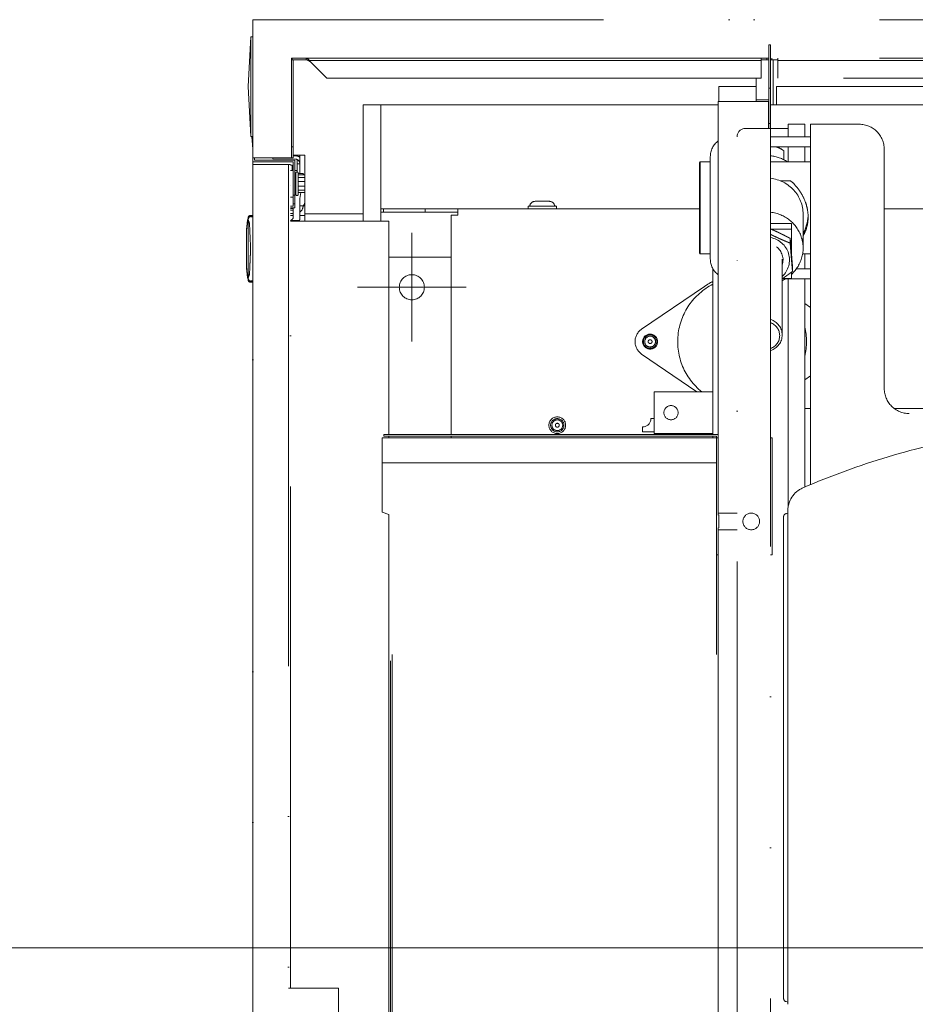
# Model space of a CAD drawing. Header units: millimetres. Extents: x -25606 to 96684, y -22894 to 47132.
# Tile 23 of 89: x 8273 to 8808, y 5825 to 6413. Entities that reach past the tile are written whole.
import ezdxf

# ---------------------------------------------------------------- set-up
doc = ezdxf.new("R2010")
doc.units = ezdxf.units.MM
doc.header["$LTSCALE"] = 50
doc.linetypes.add('A_CARA_16', pattern=[11.4, 6, -1.8, 0, -1.8, 0, -1.8])
doc.layers.add('AG_kanal', color=8, linetype='G_POTR_626_PN', lineweight=13)
doc.layers.add('CA_TG', color=9, linetype='A_CARA_16', lineweight=13)
doc.linetypes.add('G_POTR_626_PN', pattern='A,0.5,-1,2,-6.5,[8,hpfmlin.shx,S=1,R=0,X=0,Y=0],-6.5,2,-1,0.5', length=20)

# ---------------------------------------------------------------- blocks, each defined once
blk = doc.blocks.new('tg')
h = blk.add_hatch()
h.set_pattern_fill('ANSI31', color=252, scale=254, angle=345.00002, style=0)
h.set_pattern_definition([(30, (1065.013, 2161), (-15.87501, 27.4963), [])])
edge = h.paths.add_edge_path()
edge.add_spline(control_points=[(5561.44, 5261.52), (5560.77, 5261.63), (5560.1, 5261.75), (5559.44, 5261.88)], knot_values=[13.825662, 13.825662, 13.825662, 13.825662, 14.000098, 14.000098, 14.000098, 14.000098], degree=3, periodic=0)
edge.add_line((5559.44, 5261.88), (5559.44, 5261.88))
edge.add_line((5559.44, 5261.88), (5559.44, 5298.08))
edge.add_line((5559.44, 5298.08), (5561.44, 5298.08))
edge.add_line((5561.44, 5298.08), (5561.44, 5261.52))
edge.add_line((5561.44, 5261.52), (5561.44, 5261.52))
edge = h.paths.add_edge_path()
edge.add_line((4448.44, 4291.46), (4448.44, 4376.45))
edge.add_spline(control_points=[(4448.44, 4376.45), (4449.11, 4376.22), (4449.78, 4375.97), (4450.44, 4375.72)], knot_values=[10.864235, 10.864235, 10.864235, 10.864235, 11.074814, 11.074814, 11.074814, 11.074814], degree=3, periodic=0)
edge.add_line((4450.44, 4375.72), (4450.44, 4375.72))
edge.add_line((4450.44, 4375.72), (4450.44, 4292.04))
edge.add_spline(control_points=[(4450.44, 4292.04), (4450.27, 4291.99), (4450.09, 4291.94), (4449.43, 4291.74), (4448.94, 4291.6), (4448.44, 4291.46)], knot_values=[22.713594, 22.713594, 22.713594, 22.713594, 22.768373, 22.768373, 22.922016, 22.922016, 22.922016, 22.922016], degree=3, periodic=0)
edge = h.paths.add_edge_path()
edge.add_ellipse((5557.44, 4308.55), major_axis=(-3, 4), ratio=1, start_angle=270, end_angle=299.55192)
edge.add_line((5559.44, 4313.13), (5559.44, 4362.82))
edge.add_line((5559.44, 4362.82), (5559.44, 4362.82))
edge.add_spline(control_points=[(5559.44, 4362.82), (5559.83, 4362.95), (5560.22, 4363.08), (5560.89, 4363.27), (5561.16, 4363.35), (5561.44, 4363.43)], knot_values=[5.579232, 5.579232, 5.579232, 5.579232, 5.705995, 5.705995, 5.795124, 5.795124, 5.795124, 5.795124], degree=3, periodic=0)
edge.add_line((5561.44, 4363.43), (5561.44, 4311.55))
at = {"color": 252}
for p, q in [((4329.94, 5440), (4329.94, 5355)), ((5004.69, 5440), (4329.94, 5440)), ((4327.14, 5400), (4328.7, 5429.75)), ((4328.7, 5370.25), (4328.7, 5429.75)), ((4329.94, 5429.75), (4328.7, 5429.75)), ((4638.44, 5375), (4638.44, 5425)), ((4639.44, 5425), (4638.44, 5425)), ((4639.44, 5425), (4639.44, 4205)), ((4352.94, 5357.33), (4352.94, 5417)), ((4638.44, 5417), (4352.94, 5417)), ((4353.39, 5417), (4353.39, 5416)), ((4361.75, 5417), (4361.75, 5416)), ((4633.82, 5417), (4633.82, 5405)), ((4637.32, 5416), (4637.32, 5417)), ((5004.69, 5417), (4639.44, 5417)), ((4640.32, 5416), (4640.32, 5417)), ((4643.82, 5405), (4643.82, 5417)), ((4361.75, 5416), (4353.39, 5416)), ((4353.94, 5357.33), (4353.94, 5416)), ((4363.74, 5415.62), (4633.82, 5415.62)), ((4374.16, 5405), (4364.44, 5414.72)), ((4638.44, 5416), (4633.82, 5416)), ((4643.82, 5416), (4639.44, 5416)), ((4640.94, 5389), (4640.94, 5416)), ((4643.82, 5415.62), (4993.47, 5415.62)), ((4633.82, 5405), (4374.16, 5405)), ((4630.94, 5405), (4630.94, 5391)), ((4983.05, 5405), (4643.82, 5405)), ((4327.14, 5400), (4328.7, 5370.25)), ((4608.44, 5391), (4608.44, 5400)), ((4608.44, 5400), (4630.94, 5400)), ((4639.44, 5399), (4638.44, 5399)), ((4642.94, 5389), (4642.94, 5400)), ((4642.94, 5400), (4817.44, 5400)), ((4608.19, 5389), (4395.94, 5389)), ((4395.94, 5319.5), (4395.94, 5389)), ((4406.44, 5389), (4406.44, 5319.5)), ((4638.19, 5391), (4608.19, 5391)), ((4608.19, 5391), (4608.19, 5143.78)), ((4630.94, 5392), (4638.44, 5392)), ((4638.19, 5391), (4638.44, 5391)), ((4638.19, 5391), (4638.19, 5375)), ((4638.19, 5389), (4638.44, 5389)), ((4639.44, 5389), (5607.94, 5389)), ((4638.44, 5378), (4639.44, 5378)), ((4649.94, 5370), (4649.94, 5377.5)), ((4659.94, 5377.5), (4649.94, 5377.5)), ((4659.94, 5377.5), (4659.94, 5370)), ((4663.44, 5162.01), (4663.44, 5377.5)), ((4692.44, 5377.5), (4663.44, 5377.5)), ((4329.94, 5370.25), (4328.7, 5370.25)), ((4329.24, 5370.25), (4329.94, 5362.55)), ((4619.44, 4816), (4619.44, 5370)), ((4624.44, 5375), (4649.94, 5375)), ((4663.44, 5370), (4639.44, 5370)), ((4352.94, 5363.92), (4353.94, 5363.92)), ((4663.44, 5364), (4639.44, 5364)), ((4649.94, 5355), (4649.94, 5364)), ((4659.94, 5364), (4659.94, 5355)), ((4353.94, 5359), (4360.94, 5359)), ((4355.46, 5358.58), (4353.94, 5358.6)), ((4356.44, 5359), (4356.44, 5358.45)), ((4357.94, 5359), (4357.94, 5348)), ((4360.94, 5319.5), (4360.94, 5359)), ((4603.44, 5358), (4603.44, 5297)), ((4647.44, 5361.7), (4647.44, 5356.22)), ((4707.44, 5219.5), (4707.44, 5362.5)), ((4329.94, 5357.33), (4353.94, 5357.33)), ((4329.94, 5355), (4353.94, 5355)), ((4329.94, 5353.5), (4352.44, 5353.5)), ((4329.94, 4276.5), (4329.94, 5353.5)), ((4330.94, 5356), (4330.94, 5357.33)), ((4330.94, 5356), (4354.94, 5356)), ((4341.91, 5357.33), (4341.9, 5356.81)), ((4355.43, 5356.58), (4341.9, 5356.81)), ((4351.19, 5353.5), (4351.19, 4276.5)), ((4352.44, 4860.92), (4352.44, 5353.5)), ((4353.44, 5353), (4352.44, 5353)), ((4353.44, 5353), (4353.44, 5349.88)), ((4353.94, 5355), (4353.94, 5328.5)), ((4354.94, 5356), (4354.94, 5327.5)), ((4356.44, 5348.86), (4356.44, 5356.35)), ((4356.44, 5353.75), (4357.94, 5353.75)), ((4596.94, 5354.5), (4597.44, 5355)), ((4596.94, 5300.5), (4596.94, 5354.5)), ((4597.44, 5355), (4597.44, 5300)), ((4597.44, 5355), (4603.44, 5355)), ((4639.44, 5355), (4663.44, 5355)), ((4353.94, 5349.88), (4352.44, 5349.88)), ((4356.44, 5349.75), (4354.94, 5349.75)), ((4354.94, 5348), (4355.54, 5348)), ((4355.54, 5347.18), (4354.94, 5347.18)), ((4354.94, 5346.21), (4355.54, 5346.09)), ((4355.54, 5348.13), (4355.54, 5335.63)), ((4357.04, 5348.13), (4357.04, 5335.63)), ((4359.68, 5348), (4357.04, 5348)), ((4357.04, 5347.14), (4360.94, 5347.14)), ((4355.54, 5342.96), (4354.94, 5342.84)), ((4354.94, 5340.91), (4355.54, 5340.79)), ((4357.04, 5345.73), (4360.94, 5345.73)), ((4357.04, 5343.29), (4360.94, 5343.29)), ((4357.04, 5340.46), (4360.94, 5340.46)), ((4645.31, 5343.67), (4651.47, 5343.67)), ((4353.94, 5335.11), (4354.94, 5335.11)), ((4355.54, 5337.66), (4354.94, 5337.54)), ((4354.94, 5336.58), (4355.54, 5336.58)), ((4357.04, 5338.02), (4360.94, 5338.02)), ((4357.04, 5336.61), (4360.94, 5336.61)), ((4358.66, 5336.61), (4357.94, 5333)), ((4353.94, 5333.88), (4352.44, 5333.88)), ((4353.94, 5328.5), (4352.44, 5328.5)), ((4353.94, 5329.83), (4354.94, 5329.83)), ((4357.94, 5333), (4357.94, 5321)), ((4357.94, 5328.73), (4358.22, 5328.73)), ((4360.94, 5328.73), (4358.22, 5328.73)), ((4511.44, 5328.5), (4494.44, 5328.5)), ((4494.44, 5327), (4494.44, 5328.5)), ((4507.24, 5331.4), (4498.64, 5331.4)), ((4511.44, 5327), (4511.44, 5328.5)), ((4328.44, 5322.72), (4328.44, 5322.12)), ((4328.44, 5322.72), (4329.94, 5322.72)), ((4328.47, 5323), (4329.94, 5323)), ((4354.94, 5327.5), (4352.44, 5327.5)), ((4352.44, 5326.99), (4353.94, 5327.02)), ((4352.44, 5326.12), (4353.94, 5326.15)), ((4352.44, 5324.12), (4353.94, 5324.15)), ((4352.44, 5323), (4353.94, 5323)), ((4353.94, 5321.54), (4353.94, 5327.5)), ((4357.94, 5323), (4360.94, 5323)), ((4360.94, 5324), (4395.94, 5324)), ((4596.94, 5327), (4406.44, 5327)), ((4406.44, 5325), (4452.36, 5325)), ((4407.94, 5325), (4407.94, 5327)), ((4432.94, 5325), (4432.94, 5327)), ((4452.36, 5323.08), (4448.44, 5323.08)), ((4448.44, 5192), (4448.44, 5323.08)), ((4452.36, 5327), (4452.36, 5323.08)), ((4658.94, 5303.46), (4658.94, 5323.75)), ((5479.94, 5327), (4707.44, 5327)), ((4327.11, 5320.84), (4327.11, 5321.99)), ((4327.11, 5320.37), (4327.11, 5285.63)), ((4329.94, 5322.12), (4328.44, 5322.12)), ((4352.44, 5320), (4353.5, 5320.7)), ((4352.44, 5320), (4357.81, 5320)), ((4352.44, 5319.5), (4411.19, 5319.5)), ((4411.19, 5192), (4411.19, 5319.5)), ((4651.94, 5318.15), (4639.44, 5318.15)), ((4651.94, 5300.46), (4651.94, 5318.15)), ((4326.04, 5311.94), (4326.04, 5294.06)), ((4424.94, 5312.5), (4424.94, 5247.5)), ((4651.94, 5314.7), (4639.91, 5314.7)), ((4651.2, 5306.4), (4651.2, 5309.23)), ((4596.94, 5300.5), (4597.44, 5300)), ((4597.44, 5300), (4603.44, 5300)), ((4658.66, 5300), (4663.44, 5300)), ((4659.94, 5300), (4659.94, 5291)), ((4411.19, 5298.08), (4448.44, 5298.08)), ((4646.44, 5251.46), (4646.44, 5296.82)), ((4604.94, 5192), (4604.94, 5291.19)), ((4651.94, 5285.32), (4651.94, 5289.01)), ((4652.59, 5289.49), (4652.59, 5292.33)), ((4663.44, 5291), (4654.89, 5291)), ((4327.11, 5285.16), (4327.11, 5284.01)), ((4328.44, 5283.88), (4328.44, 5283.28)), ((4328.44, 5283.88), (4329.94, 5283.88)), ((4329.94, 5283.28), (4328.44, 5283.28)), ((4328.47, 5283), (4329.94, 5283)), ((4646.8, 5285.32), (4651.94, 5285.32)), ((4648.28, 5285), (4663.44, 5285)), ((4649.94, 5148.58), (4649.94, 5285)), ((4659.94, 5285), (4659.94, 5160.52)), ((4457.44, 5280), (4392.44, 5280)), ((4599.9, 5280.54), (4562.37, 5254.93)), ((4663.44, 5267.95), (4659.94, 5270.34)), ((4562.37, 5240.07), (4595.44, 5217.5)), ((4659.94, 5224.66), (4663.44, 5227.05)), ((4569.94, 5217.5), (4569.94, 5192.5)), ((4604.94, 5217.5), (4569.94, 5217.5)), ((4659.94, 5207.5), (4663.44, 5207.5)), ((4713.44, 5207.5), (5259.94, 5207.5)), ((4567.94, 5201.5), (4569.94, 5201.5)), ((5256.44, 5204.5), (4722.44, 5204.5)), ((4562.94, 5193.5), (4562.94, 5196.5)), ((4569.94, 5193.5), (4562.94, 5193.5)), ((4407.19, 5190), (4407.19, 5145.58)), ((4407.19, 5190), (4608.19, 5190)), ((4408.19, 5192), (4408.19, 5191)), ((4608.19, 5192), (4408.19, 5192)), ((4607.19, 5191), (4408.19, 5191)), ((4411.19, 5190), (4411.19, 5191)), ((4448.44, 5190), (4448.44, 5191)), ((4569.94, 5192.5), (4604.94, 5192.5)), ((4604.94, 5190), (4604.94, 5191)), ((4607.19, 5191), (4607.19, 5060.38)), ((4639.44, 5190), (4640.44, 5190)), ((4640.44, 5190), (4640.44, 5120)), ((4407.19, 5175), (4607.19, 5175)), ((4649.76, 4851.24), (4649.76, 5146.26)), ((4407.19, 5145.58), (4411.19, 5144.22)), ((4411.19, 5144.22), (4411.19, 4375.39)), ((4619.44, 5145), (4608.19, 5145)), ((4608.44, 5136.11), (4608.44, 5143.89)), ((4647.26, 4854.78), (4647.26, 5142.72)), ((4648.74, 5144.65), (4649.76, 5144.92)), ((4608.19, 5136.22), (4608.19, 4827)), ((4608.19, 5135), (4619.44, 5135)), ((4608.19, 5120), (4607.19, 5120)), ((4640.44, 5120), (4639.44, 5120)), ((4413.19, 5060.38), (4413.19, 4815)), ((4412.19, 5056.63), (4412.19, 4814)), ((4351.19, 4860.92), (4381.19, 4860.92)), ((4381.19, 4860.92), (4381.19, 4797)), ((4648.74, 4852.85), (4649.76, 4852.58))]:
    blk.add_line(p, q, dxfattribs=at)
blk.add_lwpolyline([(4329.94, 4190), (5679.94, 4190), (5679.94, 5440), (4329.94, 5440)], close=True)
for centre, radius in [((4424.94, 5280), 7.5), ((4567.44, 5247.5), 4.5), ((4567.44, 5247.5), 4), ((4567.44, 5247.5), 3.23), ((4567.44, 5247.5), 1.16), ((4579.94, 5205), 4.25), ((4511.94, 5197.5), 5), ((4511.94, 5197.5), 4), ((4511.94, 5197.5), 3.23), ((4511.94, 5197.5), 1.16), ((4627.94, 5140), 5)]:
    blk.add_circle(centre, radius, dxfattribs=at)
for centre, radius, start, end in [((4692.44, 5362.5), 15, 0, 90), ((4624.44, 5370), 5, 90, 180), ((4615.44, 5358), 12, 127.16655, 180), ((4636.44, 5345), 20, 56.63299, 71.80513), ((4355.38, 5354.02), 4.56, 55.84708, 89), ((4355.38, 5354.02), 2.56, 0, 89), ((4356.29, 5348.13), 0.75, 0, 180), ((4356.29, 5335.63), 0.75, 180, 0), ((4498.64, 5328.2), 3.2, 90, 174.62062), ((4507.24, 5328.2), 3.2, 5.37938, 90), ((4328.56, 5321.44), 1.56, 93.33052, 159.57176), ((4373.9, 5311.94), 47.86, 167.88202, 180), ((4352.94, 5321.54), 1, 303.69007, 0), ((4353.94, 5321), 4, 337.97569, 0.00084), ((4373.9, 5294.06), 47.86, 180, 192.11798), ((4615.44, 5297), 12, 180, 232.83345), ((4328.56, 5284.56), 1.56, 200.42824, 266.66948), ((4622.44, 5247.5), 38.5, 117.03569, 231.18929), ((4622.44, 5247.5), 40, 115.94448, 124.30765), ((4567.44, 5247.5), 9, 124.30765, 235.69235), ((4622.44, 5247.5), 38.5, 346.91265, 13.08735), ((4722.44, 5219.5), 15, 180, 270), ((4562.94, 5201.5), 5, 270, 0), ((4843.53, 4733.3), 465, 100.02141, 113.40791), ((4664.76, 5146.26), 15, 113.40791, 180), ((4649.26, 5142.72), 2, 105, 180), ((4649.26, 4854.78), 2, 180, 255)]:
    blk.add_arc(centre, radius, start, end, dxfattribs=at)
for centre, major_axis, ratio, start_param, end_param in [((4636.94, 5336.73), (22.5, 0), 0.979206, 0.977715, 1.459438), ((4358.88, 5344), (-0.88, -3.99), 0.302481, 2.539325, 3.208396), ((4636.94, 5323.75), (22, 0), 0.979206, 0, 1.456896), ((4355.38, 5328.73), (4.56, 0), 0.999848, 5.30847, 6.283185), ((4359.65, 5333.73), (0, -5), 0.34202, 0, 0.854561), ((4636.94, 5303.46), (22, 0), 0.979206, 5.462634, 7.740081), ((4636.94, 5323.75), (25, 0), 0.979206, 5.788251, 6.24595), ((4326.45, 5317.14), (-0.89, -4.96), 0.001222, 3.868558, 3.935022), ((4326.45, 5317.03), (0.01, -5.03), 0.176523, 2.297549, 2.364016), ((4636.94, 5296.36), (13.85, 0), 0.979206, 5.468257, 7.672453), ((4636.94, 5296.36), (10, 0), 0.979206, 5.965575, 7.208865), ((4326.45, 5288.97), (-0.01, -5.03), 0.176523, 0.777576, 0.844043), ((4326.45, 5288.86), (0.89, -4.96), 0.001196, 5.489761, 5.556222), ((4636.94, 5303.46), (-22, 0), 0.979206, 2.017304, 2.140783), ((4636.44, 5251.46), (10, 0), 0.974698, 5.017123, 7.549248), ((4636.44, 5251.12), (8.5, 0), 0.974698, 5.073151, 7.49322)]:
    blk.add_ellipse(centre, major_axis=major_axis, ratio=ratio, start_param=start_param, end_param=end_param, dxfattribs=at)
for points, knots in [([(4361.75, 5417), (4362.38, 5417), (4363, 5416.5), (4363.63, 5415.76), (4363.67, 5415.71), (4363.7, 5415.67), (4363.74, 5415.62)], [0, 0, 0, 0, 3.1344, 3.1344, 3.1344, 3.320063, 3.320063, 3.320063, 3.320063]), ([(4361.75, 5416), (4362.47, 5416), (4363.2, 5415.62), (4363.92, 5415.1), (4364.09, 5414.98), (4364.27, 5414.85), (4364.44, 5414.72)], [0, 0, 0, 0, 2.715015, 2.715015, 2.715015, 3.358386, 3.358386, 3.358386, 3.358386]), ([(4364.44, 5414.72), (4364.38, 5414.79), (4364.33, 5414.85), (4364.21, 5415), (4364.15, 5415.07), (4363.97, 5415.31), (4363.85, 5415.46), (4363.74, 5415.62)], [-0.1140441, -0.1140441, -0.1140441, -0.1140441, -0.0883187, -0.0883187, -0.0585653, -0.0585653, -0.0000002, -0.0000002, -0.0000002, -0.0000002]), ([(4651.47, 5343.67), (4652.6, 5342.7), (4653.65, 5341.65), (4655.65, 5339.36), (4656.64, 5338.03), (4658.44, 5335.16), (4659.24, 5333.6), (4660.56, 5330.37), (4661.08, 5328.68), (4661.77, 5325.28), (4661.94, 5323.57), (4661.94, 5321.92)], [1.722337, 1.722337, 1.722337, 1.722337, 2.198824, 2.198824, 2.705441, 2.705441, 3.212057, 3.212057, 3.718673, 3.718673, 4.22529, 4.22529, 4.22529, 4.22529]), ([(4328.47, 5323), (4328.47, 5323), (4328.47, 5323), (4328.47, 5323), (4328.47, 5323), (4328.47, 5323), (4328.47, 5323), (4328.44, 5322.98), (4328.38, 5322.95), (4328.18, 5322.73), (4328.04, 5322.45), (4327.9, 5322.04)], [-17.797885, -17.797885, -17.797885, -17.797885, -17.782478, -17.782478, -17.749236, -17.749236, -17.677577, -17.677577, -17.177936, -17.177936, -16.150332, -16.150332, -16.150332, -16.150332]), ([(4326.04, 5311.63), (4326.04, 5311.64), (4326.04, 5311.65), (4326.04, 5314.66), (4326.37, 5317.66), (4327.06, 5320.61)], [-16.823104, -16.823104, -16.823104, -16.823104, -16.819221, -16.819221, -15.545666, -15.545666, -15.545666, -15.545666]), ([(4327.9, 5322.04), (4327.9, 5322.01), (4327.87, 5321.98), (4327.65, 5321.76), (4327.38, 5321.5), (4327.16, 5321), (4327.13, 5320.92), (4327.11, 5320.84)], [-1.2194227, -1.2194227, -1.2194227, -1.2194227, -1.1482051, -1.1482051, -1.0016214, -1.0016214, -0.974828, -0.974828, -0.974828, -0.974828]), ([(4327.11, 5320.37), (4327.21, 5319.99), (4327.38, 5319.56), (4327.66, 5318.83), (4327.76, 5318.55), (4327.87, 5318.1), (4327.9, 5317.92), (4327.9, 5317.73)], [-0.2709346, -0.2709346, -0.2709346, -0.2709346, -0.1449838, -0.1449838, -0.06362, -0.06362, -0.0097497, -0.0097497, -0.0097497, -0.0097497]), ([(4327.9, 5317.73), (4328.02, 5315.06), (4328.13, 5312.36), (4328.33, 5307.93), (4328.4, 5306.28), (4328.46, 5304.36), (4328.47, 5303.95), (4328.47, 5303.44), (4328.47, 5303.33), (4328.47, 5303.15), (4328.47, 5303.07), (4328.47, 5303), (4328.47, 5302.94), (4328.47, 5302.87), (4328.47, 5302.71), (4328.47, 5302.61), (4328.47, 5302.24), (4328.46, 5301.98), (4328.42, 5300.32), (4328.36, 5298.79), (4328.24, 5296.08), (4328.19, 5295.01), (4328.07, 5292.04), (4327.98, 5290.16), (4327.9, 5288.27)], [-1.386934, -1.386934, -1.386934, -1.386934, -0.650773, -0.650773, -0.178319, -0.178319, -0.055181, -0.055181, -0.02189, -0.02189, 0, 0, 0, 0.01882, 0.01882, 0.049169, 0.049169, 0.12834, 0.12834, 0.54241, 0.54241, 0.812771, 0.812771, 1.287615, 1.287615, 1.287615, 1.287615]), ([(4661.94, 5321.92), (4661.94, 5320.27), (4661.77, 5318.62), (4661.08, 5315.48), (4660.56, 5313.98), (4659.61, 5311.99), (4659.29, 5311.4), (4658.94, 5310.84)], [4.22529, 4.22529, 4.22529, 4.22529, 4.731906, 4.731906, 5.238523, 5.238523, 5.463216, 5.463216, 5.463216, 5.463216]), ([(4327.06, 5285.39), (4326.37, 5288.34), (4326.04, 5291.34), (4326.04, 5294.35), (4326.04, 5294.36), (4326.04, 5294.37)], [-1.273555, -1.273555, -1.273555, -1.273555, 0, 0, 0.003884, 0.003884, 0.003884, 0.003884]), ([(4327.9, 5288.27), (4327.9, 5288.14), (4327.88, 5288.02), (4327.78, 5287.46), (4327.6, 5287), (4327.29, 5286.21), (4327.18, 5285.9), (4327.11, 5285.63)], [-2.8772178, -2.8772178, -2.8772178, -2.8772178, -2.8355838, -2.8355838, -2.68972, -2.68972, -2.5794729, -2.5794729, -2.5794729, -2.5794729]), ([(4327.11, 5285.16), (4327.21, 5284.82), (4327.38, 5284.55), (4327.66, 5284.23), (4327.76, 5284.13), (4327.87, 5284.02), (4327.9, 5283.99), (4327.9, 5283.96)], [-0.2709346, -0.2709346, -0.2709346, -0.2709346, -0.1449838, -0.1449838, -0.06362, -0.06362, -0.0097497, -0.0097497, -0.0097497, -0.0097497]), ([(4327.9, 5283.96), (4328.02, 5283.61), (4328.13, 5283.36), (4328.33, 5283.1), (4328.4, 5283.04), (4328.46, 5283.01), (4328.47, 5283.01), (4328.47, 5283), (4328.47, 5283), (4328.47, 5283), (4328.47, 5283), (4328.47, 5283)], [-1.386933, -1.386933, -1.386933, -1.386933, -0.650773, -0.650773, -0.178319, -0.178319, -0.055181, -0.055181, -0.02189, -0.02189, 0, 0, 0, 0])]:
    blk.add_open_spline(points, degree=3, knots=knots, dxfattribs=at)
for points, weights in [([(4651.2, 5309.23), (4645.02, 5312.51), (4639.44, 5314.9)], [1, 1.1184193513, 1.05554466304]), ([(4639.44, 5311.66), (4645.02, 5308.87), (4651.2, 5306.4)], [1.05554466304, 1.1184193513, 1]), ([(4652.59, 5292.33), (4651.89, 5301.29), (4651.2, 5309.23)], [1, 1.15470053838, 1]), ([(4651.2, 5306.4), (4651.89, 5297.44), (4652.59, 5289.49)], [1, 1.15470053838, 1]), ([(4652.59, 5289.49), (4649.3, 5287.04), (4646.44, 5285.07)], [1, 1.06587180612, 1.07564691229])]:
    blk.add_rational_spline(points, weights, degree=2, dxfattribs=at)

msp = doc.modelspace()

# ---------------------------------------------------------------- linework, layer by layer
at = {"layer": 'AG_kanal', "ltscale": 0.7}
msp.add_lwpolyline([(3421.41, 6146.16), (3587.62, 5858.28), (11756.86, 5858.28)], dxfattribs=at)

# ---------------------------------------------------------------- block references
at = {"layer": 'CA_TG'}
msp.add_blockref('tg', (4082.27, 973.28), dxfattribs=at)

doc.saveas('drawing.dxf')
